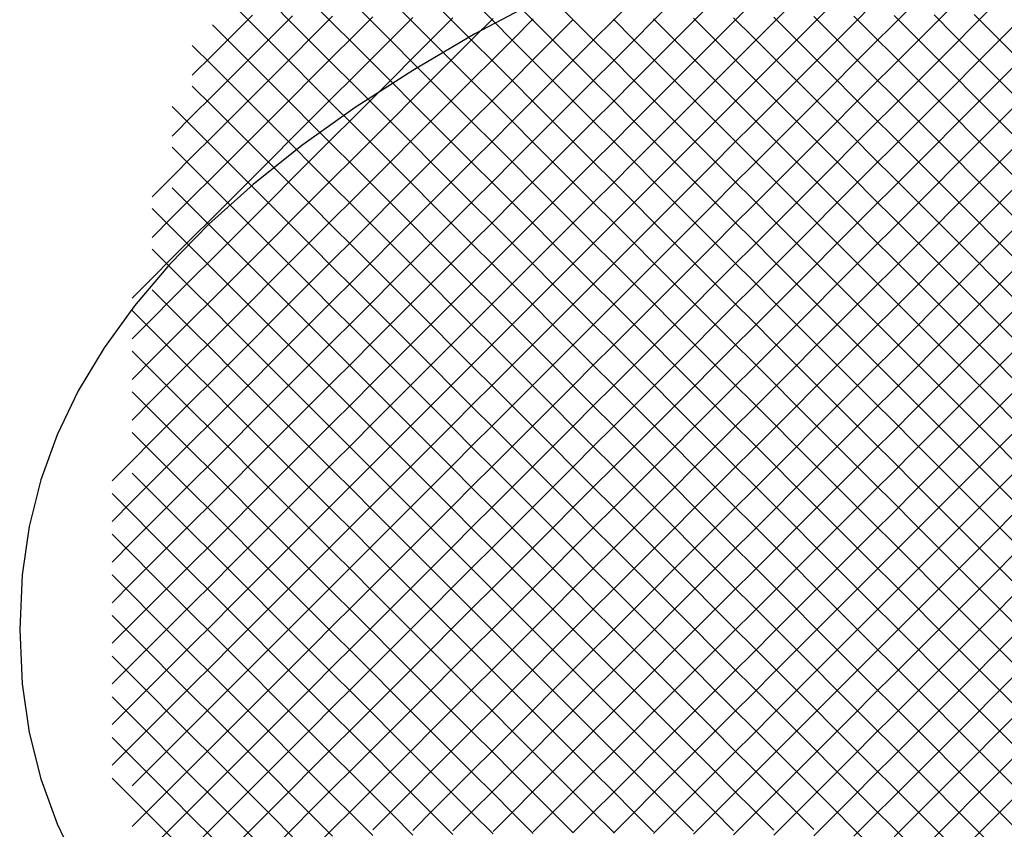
# Model space of a CAD drawing. Extents: x -15.9 to 15.9, y -4.2 to 4.2.
# Tile 4 of 29: x -15.9 to -12.5, y -0.7 to 2.1. Entities that reach past the tile are written whole.
import ezdxf

# ---------------------------------------------------------------- set-up
doc = ezdxf.new("R2010")
doc.units = 0

msp = doc.modelspace()

# ---------------------------------------------------------------- linework, layer by layer
at = {"layer": 'CNC'}
for points in [[(-14.11438, 2.21974), (-14.34846, 2.09474), (-14.56706, 1.96673), (-14.77003, 1.83577), (-14.95725, 1.70192), (-15.1286, 1.56523), (-15.28397, 1.42572), (-15.42326, 1.28339), (-15.54638, 1.13823), (-15.65325, 0.99014), (-15.7438, 0.83897), (-15.81796, 0.68442), (-15.8757, 0.52595), (-15.91697, 0.36253), (-15.94174, 0.19171), (-15.95, 0), (-15.94174, -0.19171), (-15.91697, -0.36253), (-15.8757, -0.52595), (-15.81796, -0.68442), (-15.7438, -0.83897)], [(-15.62485, 0.38015), (-15.55431, 0.45069), (-15.48377, 0.52123), (-15.41323, 0.59177), (-15.34269, 0.66231), (-15.27214, 0.73286), (-15.2016, 0.8034), (-15.13106, 0.87394), (-15.06052, 0.94448), (-14.98998, 1.01502), (-14.91944, 1.08556), (-14.8489, 1.1561), (-14.77836, 1.22664), (-14.70782, 1.29718), (-14.63727, 1.36773), (-14.56673, 1.43827), (-14.49619, 1.50881), (-14.42565, 1.57935), (-14.35511, 1.64989), (-14.28457, 1.72043), (-14.21403, 1.79097), (-14.14349, 1.86151), (-14.07295, 1.93205), (-14.0024, 2.0026), (-13.93186, 2.07314), (-13.86132, 2.14368), (-13.79078, 2.21422)], [(-15.62485, 0.23715), (-15.55431, 0.30769), (-15.48377, 0.37823), (-15.41323, 0.44877), (-15.34269, 0.51931), (-15.27214, 0.58986), (-15.2016, 0.6604), (-15.13106, 0.73094), (-15.06052, 0.80148), (-14.98998, 0.87202), (-14.91944, 0.94256), (-14.8489, 1.0131), (-14.77836, 1.08364), (-14.70782, 1.15418), (-14.63727, 1.22473), (-14.56673, 1.29527), (-14.49619, 1.36581), (-14.42565, 1.43635), (-14.35511, 1.50689), (-14.28457, 1.57743), (-14.21403, 1.64797), (-14.14349, 1.71851), (-14.07295, 1.78905), (-14.0024, 1.8596), (-13.93186, 1.93014), (-13.86132, 2.00068), (-13.79078, 2.07122), (-13.72024, 2.14176), (-13.6497, 2.2123)], [(-15.62485, 0.09415), (-15.55431, 0.16469), (-15.48377, 0.23523), (-15.41323, 0.30577), (-15.34269, 0.37631), (-15.27214, 0.44686), (-15.2016, 0.5174), (-15.13106, 0.58794), (-15.06052, 0.65848), (-14.98998, 0.72902), (-14.91944, 0.79956), (-14.8489, 0.8701), (-14.77836, 0.94064), (-14.70782, 1.01118), (-14.63727, 1.08173), (-14.56673, 1.15227), (-14.49619, 1.22281), (-14.42565, 1.29335), (-14.35511, 1.36389), (-14.28457, 1.43443), (-14.21403, 1.50497), (-14.14349, 1.57551), (-14.07295, 1.64605), (-14.0024, 1.7166), (-13.93186, 1.78714), (-13.86132, 1.85768), (-13.79078, 1.92822), (-13.72024, 1.99876), (-13.6497, 2.0693), (-13.57916, 2.13984), (-13.50862, 2.21038)], [(-15.62485, -0.04885), (-15.55431, 0.02169), (-15.48377, 0.09223), (-15.41323, 0.16277), (-15.34269, 0.23331), (-15.27214, 0.30386), (-15.2016, 0.3744), (-15.13106, 0.44494), (-15.06052, 0.51548), (-14.98998, 0.58602), (-14.91944, 0.65656), (-14.8489, 0.7271), (-14.77836, 0.79764), (-14.70782, 0.86818), (-14.63727, 0.93873), (-14.56673, 1.00927), (-14.49619, 1.07981), (-14.42565, 1.15035), (-14.35511, 1.22089), (-14.28457, 1.29143), (-14.21403, 1.36197), (-14.14349, 1.43251), (-14.07295, 1.50305), (-14.0024, 1.5736), (-13.93186, 1.64414), (-13.86132, 1.71468), (-13.79078, 1.78522), (-13.72024, 1.85576), (-13.6497, 1.9263), (-13.57916, 1.99684), (-13.50862, 2.06738), (-13.43808, 2.13792), (-13.36754, 2.20846)], [(-15.62485, -0.19185), (-15.55431, -0.12131), (-15.48377, -0.05077), (-15.41323, 0.01977), (-15.34269, 0.09031), (-15.27214, 0.16086), (-15.2016, 0.2314), (-15.13106, 0.30194), (-15.06052, 0.37248), (-14.98998, 0.44302), (-14.91944, 0.51356), (-14.8489, 0.5841), (-14.77836, 0.65464), (-14.70782, 0.72518), (-14.63727, 0.79573), (-14.56673, 0.86627), (-14.49619, 0.93681), (-14.42565, 1.00735), (-14.35511, 1.07789), (-14.28457, 1.14843), (-14.21403, 1.21897), (-14.14349, 1.28951), (-14.07295, 1.36005), (-14.0024, 1.4306), (-13.93186, 1.50114), (-13.86132, 1.57168), (-13.79078, 1.64222), (-13.72024, 1.71276), (-13.6497, 1.7833), (-13.57916, 1.85384), (-13.50862, 1.92438), (-13.43808, 1.99492), (-13.36754, 2.06546), (-13.29699, 2.13601), (-13.22645, 2.20655)], [(-15.62485, -0.33485), (-15.55431, -0.26431), (-15.48377, -0.19377), (-15.41323, -0.12323), (-15.34269, -0.05269), (-15.27214, 0.01786), (-15.2016, 0.0884), (-15.13106, 0.15894), (-15.06052, 0.22948), (-14.98998, 0.30002), (-14.91944, 0.37056), (-14.8489, 0.4411), (-14.77836, 0.51164), (-14.70782, 0.58218), (-14.63727, 0.65273), (-14.56673, 0.72327), (-14.49619, 0.79381), (-14.42565, 0.86435), (-14.35511, 0.93489), (-14.28457, 1.00543), (-14.21403, 1.07597), (-14.14349, 1.14651), (-14.07295, 1.21705), (-14.0024, 1.2876), (-13.93186, 1.35814), (-13.86132, 1.42868), (-13.79078, 1.49922), (-13.72024, 1.56976), (-13.6497, 1.6403), (-13.57916, 1.71084), (-13.50862, 1.78138), (-13.43808, 1.85192), (-13.36754, 1.92246), (-13.29699, 1.99301), (-13.22645, 2.06355), (-13.15591, 2.13409), (-13.08537, 2.20463)], [(-15.62485, -0.47785), (-15.55431, -0.40731), (-15.48377, -0.33677), (-15.41323, -0.26623), (-15.34269, -0.19569), (-15.27214, -0.12514), (-15.2016, -0.0546), (-15.13106, 0.01594), (-15.06052, 0.08648), (-14.98998, 0.15702), (-14.91944, 0.22756), (-14.8489, 0.2981), (-14.77836, 0.36864), (-14.70782, 0.43918), (-14.63727, 0.50973), (-14.56673, 0.58027), (-14.49619, 0.65081), (-14.42565, 0.72135), (-14.35511, 0.79189), (-14.28457, 0.86243), (-14.21403, 0.93297), (-14.14349, 1.00351), (-14.07295, 1.07405), (-14.0024, 1.1446), (-13.93186, 1.21514), (-13.86132, 1.28568), (-13.79078, 1.35622), (-13.72024, 1.42676), (-13.6497, 1.4973), (-13.57916, 1.56784), (-13.50862, 1.63838), (-13.43808, 1.70892), (-13.36754, 1.77946), (-13.29699, 1.85001), (-13.22645, 1.92055), (-13.15591, 1.99109), (-13.08537, 2.06163), (-13.01483, 2.13217), (-12.94429, 2.20271)], [(-15.55431, -0.55031), (-15.48377, -0.47977), (-15.41323, -0.40923), (-15.34269, -0.33869), (-15.27214, -0.26814), (-15.2016, -0.1976), (-15.13106, -0.12706), (-15.06052, -0.05652), (-14.98998, 0.01402), (-14.91944, 0.08456), (-14.8489, 0.1551), (-14.77836, 0.22564), (-14.70782, 0.29618), (-14.63727, 0.36673), (-14.56673, 0.43727), (-14.49619, 0.50781), (-14.42565, 0.57835), (-14.35511, 0.64889), (-14.28457, 0.71943), (-14.21403, 0.78997), (-14.14349, 0.86051), (-14.07295, 0.93105), (-14.0024, 1.0016), (-13.93186, 1.07214), (-13.86132, 1.14268), (-13.79078, 1.21322), (-13.72024, 1.28376), (-13.6497, 1.3543), (-13.57916, 1.42484), (-13.50862, 1.49538), (-13.43808, 1.56592), (-13.36754, 1.63646), (-13.29699, 1.70701), (-13.22645, 1.77755), (-13.15591, 1.84809), (-13.08537, 1.91863), (-13.01483, 1.98917), (-12.94429, 2.05971), (-12.87375, 2.13025), (-12.80321, 2.20079)], [(-15.55431, -0.69331), (-15.48377, -0.62277), (-15.41323, -0.55223), (-15.34269, -0.48169), (-15.27214, -0.41114), (-15.2016, -0.3406), (-15.13106, -0.27006), (-15.06052, -0.19952), (-14.98998, -0.12898), (-14.91944, -0.05844), (-14.8489, 0.0121), (-14.77836, 0.08264), (-14.70782, 0.15318), (-14.63727, 0.22373), (-14.56673, 0.29427), (-14.49619, 0.36481), (-14.42565, 0.43535), (-14.35511, 0.50589), (-14.28457, 0.57643), (-14.21403, 0.64697), (-14.14349, 0.71751), (-14.07295, 0.78805), (-14.0024, 0.8586), (-13.93186, 0.92914), (-13.86132, 0.99968), (-13.79078, 1.07022), (-13.72024, 1.14076), (-13.6497, 1.2113), (-13.57916, 1.28184), (-13.50862, 1.35238), (-13.43808, 1.42292), (-13.36754, 1.49346), (-13.29699, 1.56401), (-13.22645, 1.63455), (-13.15591, 1.70509), (-13.08537, 1.77563), (-13.01483, 1.84617), (-12.94429, 1.91671), (-12.87375, 1.98725), (-12.80321, 2.05779), (-12.73267, 2.12833), (-12.66212, 2.19888)], [(-15.48377, -0.76577), (-15.41323, -0.69523), (-15.34269, -0.62469), (-15.27214, -0.55414), (-15.2016, -0.4836), (-15.13106, -0.41306), (-15.06052, -0.34252), (-14.98998, -0.27198), (-14.91944, -0.20144), (-14.8489, -0.1309), (-14.77836, -0.06036), (-14.70782, 0.01018), (-14.63727, 0.08073), (-14.56673, 0.15127), (-14.49619, 0.22181), (-14.42565, 0.29235), (-14.35511, 0.36289), (-14.28457, 0.43343), (-14.21403, 0.50397), (-14.14349, 0.57451), (-14.07295, 0.64505), (-14.0024, 0.7156), (-13.93186, 0.78614), (-13.86132, 0.85668), (-13.79078, 0.92722), (-13.72024, 0.99776), (-13.6497, 1.0683), (-13.57916, 1.13884), (-13.50862, 1.20938), (-13.43808, 1.27992), (-13.36754, 1.35046), (-13.29699, 1.42101), (-13.22645, 1.49155), (-13.15591, 1.56209), (-13.08537, 1.63263), (-13.01483, 1.70317), (-12.94429, 1.77371), (-12.87375, 1.84425), (-12.80321, 1.91479), (-12.73267, 1.98533), (-12.66212, 2.05588), (-12.59158, 2.12642), (-12.52104, 2.19696)], [(-15.2016, 2.1996), (-15.13106, 2.12906), (-15.06052, 2.05852), (-14.98998, 1.98798), (-14.91944, 1.91744), (-14.8489, 1.8469), (-14.77836, 1.77636), (-14.70782, 1.70582), (-14.63727, 1.63527), (-14.56673, 1.56473), (-14.49619, 1.49419), (-14.42565, 1.42365), (-14.35511, 1.35311), (-14.28457, 1.28257), (-14.21403, 1.21203), (-14.14349, 1.14149), (-14.07295, 1.07095), (-14.0024, 1.0004), (-13.93186, 0.92986), (-13.86132, 0.85932), (-13.79078, 0.78878), (-13.72024, 0.71824), (-13.6497, 0.6477), (-13.57916, 0.57716), (-13.50862, 0.50662), (-13.43808, 0.43608), (-13.36754, 0.36554), (-13.29699, 0.29499), (-13.22645, 0.22445), (-13.15591, 0.15391), (-13.08537, 0.08337), (-13.01483, 0.01283), (-12.94429, -0.05771), (-12.87375, -0.12825), (-12.80321, -0.19879), (-12.73267, -0.26933), (-12.66212, -0.33988), (-12.59158, -0.41042), (-12.52104, -0.48096), (-12.4505, -0.5515)], [(-15.06052, 2.20152), (-14.98998, 2.13098), (-14.91944, 2.06044), (-14.8489, 1.9899), (-14.77836, 1.91936), (-14.70782, 1.84882), (-14.63727, 1.77827), (-14.56673, 1.70773), (-14.49619, 1.63719), (-14.42565, 1.56665), (-14.35511, 1.49611), (-14.28457, 1.42557), (-14.21403, 1.35503), (-14.14349, 1.28449), (-14.07295, 1.21395), (-14.0024, 1.1434), (-13.93186, 1.07286), (-13.86132, 1.00232), (-13.79078, 0.93178), (-13.72024, 0.86124), (-13.6497, 0.7907), (-13.57916, 0.72016), (-13.50862, 0.64962), (-13.43808, 0.57908), (-13.36754, 0.50854), (-13.29699, 0.43799), (-13.22645, 0.36745), (-13.15591, 0.29691), (-13.08537, 0.22637), (-13.01483, 0.15583), (-12.94429, 0.08529), (-12.87375, 0.01475), (-12.80321, -0.05579), (-12.73267, -0.12633), (-12.66212, -0.19688), (-12.59158, -0.26742), (-12.52104, -0.33796), (-12.4505, -0.4085)], [(-14.91944, 2.20344), (-14.8489, 2.1329), (-14.77836, 2.06236), (-14.70782, 1.99182), (-14.63727, 1.92127), (-14.56673, 1.85073), (-14.49619, 1.78019), (-14.42565, 1.70965), (-14.35511, 1.63911), (-14.28457, 1.56857), (-14.21403, 1.49803), (-14.14349, 1.42749), (-14.07295, 1.35695), (-14.0024, 1.2864), (-13.93186, 1.21586), (-13.86132, 1.14532), (-13.79078, 1.07478), (-13.72024, 1.00424), (-13.6497, 0.9337), (-13.57916, 0.86316), (-13.50862, 0.79262), (-13.43808, 0.72208), (-13.36754, 0.65154), (-13.29699, 0.58099), (-13.22645, 0.51045), (-13.15591, 0.43991), (-13.08537, 0.36937), (-13.01483, 0.29883), (-12.94429, 0.22829), (-12.87375, 0.15775), (-12.80321, 0.08721), (-12.73267, 0.01667), (-12.66212, -0.05388), (-12.59158, -0.12442), (-12.52104, -0.19496), (-12.4505, -0.2655)], [(-14.77836, 2.20536), (-14.70782, 2.13482), (-14.63727, 2.06427), (-14.56673, 1.99373), (-14.49619, 1.92319), (-14.42565, 1.85265), (-14.35511, 1.78211), (-14.28457, 1.71157), (-14.21403, 1.64103), (-14.14349, 1.57049), (-14.07295, 1.49995), (-14.0024, 1.4294), (-13.93186, 1.35886), (-13.86132, 1.28832), (-13.79078, 1.21778), (-13.72024, 1.14724), (-13.6497, 1.0767), (-13.57916, 1.00616), (-13.50862, 0.93562), (-13.43808, 0.86508), (-13.36754, 0.79454), (-13.29699, 0.72399), (-13.22645, 0.65345), (-13.15591, 0.58291), (-13.08537, 0.51237), (-13.01483, 0.44183), (-12.94429, 0.37129), (-12.87375, 0.30075), (-12.80321, 0.23021), (-12.73267, 0.15967), (-12.66212, 0.08912), (-12.59158, 0.01858), (-12.52104, -0.05196), (-12.4505, -0.1225)], [(-14.63727, 2.20727), (-14.56673, 2.13673), (-14.49619, 2.06619), (-14.42565, 1.99565), (-14.35511, 1.92511), (-14.28457, 1.85457), (-14.21403, 1.78403), (-14.14349, 1.71349), (-14.07295, 1.64295), (-14.0024, 1.5724), (-13.93186, 1.50186), (-13.86132, 1.43132), (-13.79078, 1.36078), (-13.72024, 1.29024), (-13.6497, 1.2197), (-13.57916, 1.14916), (-13.50862, 1.07862), (-13.43808, 1.00808), (-13.36754, 0.93754), (-13.29699, 0.86699), (-13.22645, 0.79645), (-13.15591, 0.72591), (-13.08537, 0.65537), (-13.01483, 0.58483), (-12.94429, 0.51429), (-12.87375, 0.44375), (-12.80321, 0.37321), (-12.73267, 0.30267), (-12.66212, 0.23212), (-12.59158, 0.16158), (-12.52104, 0.09104), (-12.4505, 0.0205)], [(-14.49619, 2.20919), (-14.42565, 2.13865), (-14.35511, 2.06811), (-14.28457, 1.99757), (-14.21403, 1.92703), (-14.14349, 1.85649), (-14.07295, 1.78595), (-14.0024, 1.7154), (-13.93186, 1.64486), (-13.86132, 1.57432), (-13.79078, 1.50378), (-13.72024, 1.43324), (-13.6497, 1.3627), (-13.57916, 1.29216), (-13.50862, 1.22162), (-13.43808, 1.15108), (-13.36754, 1.08054), (-13.29699, 1.00999), (-13.22645, 0.93945), (-13.15591, 0.86891), (-13.08537, 0.79837), (-13.01483, 0.72783), (-12.94429, 0.65729), (-12.87375, 0.58675), (-12.80321, 0.51621), (-12.73267, 0.44567), (-12.66212, 0.37512), (-12.59158, 0.30458), (-12.52104, 0.23404), (-12.4505, 0.1635)], [(-14.35511, 2.21111), (-14.28457, 2.14057), (-14.21403, 2.07003), (-14.14349, 1.99949), (-14.07295, 1.92895), (-14.0024, 1.8584), (-13.93186, 1.78786), (-13.86132, 1.71732), (-13.79078, 1.64678), (-13.72024, 1.57624), (-13.6497, 1.5057), (-13.57916, 1.43516), (-13.50862, 1.36462), (-13.43808, 1.29408), (-13.36754, 1.22354), (-13.29699, 1.15299), (-13.22645, 1.08245), (-13.15591, 1.01191), (-13.08537, 0.94137), (-13.01483, 0.87083), (-12.94429, 0.80029), (-12.87375, 0.72975), (-12.80321, 0.65921), (-12.73267, 0.58867), (-12.66212, 0.51812), (-12.59158, 0.44758), (-12.52104, 0.37704), (-12.4505, 0.3065)], [(-14.21403, 2.21303), (-14.14349, 2.14249), (-14.07295, 2.07195), (-14.0024, 2.0014), (-13.93186, 1.93086), (-13.86132, 1.86032), (-13.79078, 1.78978), (-13.72024, 1.71924), (-13.6497, 1.6487), (-13.57916, 1.57816), (-13.50862, 1.50762), (-13.43808, 1.43708), (-13.36754, 1.36654), (-13.29699, 1.29599), (-13.22645, 1.22545), (-13.15591, 1.15491), (-13.08537, 1.08437), (-13.01483, 1.01383), (-12.94429, 0.94329), (-12.87375, 0.87275), (-12.80321, 0.80221), (-12.73267, 0.73167), (-12.66212, 0.66112), (-12.59158, 0.59058), (-12.52104, 0.52004), (-12.4505, 0.4495)], [(-14.07295, 2.21495), (-14.0024, 2.1444), (-13.93186, 2.07386), (-13.86132, 2.00332), (-13.79078, 1.93278), (-13.72024, 1.86224), (-13.6497, 1.7917), (-13.57916, 1.72116), (-13.50862, 1.65062), (-13.43808, 1.58008), (-13.36754, 1.50954), (-13.29699, 1.43899), (-13.22645, 1.36845), (-13.15591, 1.29791), (-13.08537, 1.22737), (-13.01483, 1.15683), (-12.94429, 1.08629), (-12.87375, 1.01575), (-12.80321, 0.94521), (-12.73267, 0.87467), (-12.66212, 0.80412), (-12.59158, 0.73358), (-12.52104, 0.66304), (-12.4505, 0.5925)], [(-15.55431, 1.16569), (-15.48377, 1.23623), (-15.41323, 1.30677), (-15.34269, 1.37731), (-15.27214, 1.44786), (-15.2016, 1.5184), (-15.13106, 1.58894), (-15.06052, 1.65948), (-14.98998, 1.73002), (-14.91944, 1.80056), (-14.8489, 1.8711), (-14.77836, 1.94164), (-14.70782, 2.01218), (-14.63727, 2.08273), (-14.56673, 2.15327)], [(-15.55431, 1.02269), (-15.48377, 1.09323), (-15.41323, 1.16377), (-15.34269, 1.23431), (-15.27214, 1.30486), (-15.2016, 1.3754), (-15.13106, 1.44594), (-15.06052, 1.51648), (-14.98998, 1.58702), (-14.91944, 1.65756), (-14.8489, 1.7281), (-14.77836, 1.79864), (-14.70782, 1.86918), (-14.63727, 1.93973), (-14.56673, 2.01027), (-14.49619, 2.08081), (-14.42565, 2.15135)], [(-15.55431, 0.87969), (-15.48377, 0.95023), (-15.41323, 1.02077), (-15.34269, 1.09131), (-15.27214, 1.16186), (-15.2016, 1.2324), (-15.13106, 1.30294), (-15.06052, 1.37348), (-14.98998, 1.44402), (-14.91944, 1.51456), (-14.8489, 1.5851), (-14.77836, 1.65564), (-14.70782, 1.72618), (-14.63727, 1.79673), (-14.56673, 1.86727), (-14.49619, 1.93781), (-14.42565, 2.00835), (-14.35511, 2.07889), (-14.28457, 2.14943)], [(-15.48377, 1.52223), (-15.41323, 1.59277), (-15.34269, 1.66331), (-15.27214, 1.73386), (-15.2016, 1.8044), (-15.13106, 1.87494), (-15.06052, 1.94548), (-14.98998, 2.01602), (-14.91944, 2.08656), (-14.8489, 2.1571)], [(-15.48377, 1.37923), (-15.41323, 1.44977), (-15.34269, 1.52031), (-15.27214, 1.59086), (-15.2016, 1.6614), (-15.13106, 1.73194), (-15.06052, 1.80248), (-14.98998, 1.87302), (-14.91944, 1.94356), (-14.8489, 2.0141), (-14.77836, 2.08464), (-14.70782, 2.15518)], [(-15.41323, 1.73577), (-15.34269, 1.80631), (-15.27214, 1.87686), (-15.2016, 1.9474), (-15.13106, 2.01794), (-15.06052, 2.08848), (-14.98998, 2.15902)], [(-15.34269, 1.94931), (-15.27214, 2.01986), (-15.2016, 2.0904), (-15.13106, 2.16094)], [(-13.72024, 2.14824), (-13.6497, 2.0777), (-13.57916, 2.00716), (-13.50862, 1.93662), (-13.43808, 1.86608), (-13.36754, 1.79554), (-13.29699, 1.72499), (-13.22645, 1.65445), (-13.15591, 1.58391), (-13.08537, 1.51337), (-13.01483, 1.44283), (-12.94429, 1.37229), (-12.87375, 1.30175), (-12.80321, 1.23121), (-12.73267, 1.16067), (-12.66212, 1.09012), (-12.59158, 1.01958), (-12.52104, 0.94904), (-12.4505, 0.8785)], [(-13.57916, 2.15016), (-13.50862, 2.07962), (-13.43808, 2.00908), (-13.36754, 1.93854), (-13.29699, 1.86799), (-13.22645, 1.79745), (-13.15591, 1.72691), (-13.08537, 1.65637), (-13.01483, 1.58583), (-12.94429, 1.51529), (-12.87375, 1.44475), (-12.80321, 1.37421), (-12.73267, 1.30367), (-12.66212, 1.23312), (-12.59158, 1.16258), (-12.52104, 1.09204), (-12.4505, 1.0215)], [(-13.43808, 2.15208), (-13.36754, 2.08154), (-13.29699, 2.01099), (-13.22645, 1.94045), (-13.15591, 1.86991), (-13.08537, 1.79937), (-13.01483, 1.72883), (-12.94429, 1.65829), (-12.87375, 1.58775), (-12.80321, 1.51721), (-12.73267, 1.44667), (-12.66212, 1.37612), (-12.59158, 1.30558), (-12.52104, 1.23504), (-12.4505, 1.1645)], [(-13.29699, 2.15399), (-13.22645, 2.08345), (-13.15591, 2.01291), (-13.08537, 1.94237), (-13.01483, 1.87183), (-12.94429, 1.80129), (-12.87375, 1.73075), (-12.80321, 1.66021), (-12.73267, 1.58967), (-12.66212, 1.51912), (-12.59158, 1.44858), (-12.52104, 1.37804), (-12.4505, 1.3075)], [(-13.15591, 2.15591), (-13.08537, 2.08537), (-13.01483, 2.01483), (-12.94429, 1.94429), (-12.87375, 1.87375), (-12.80321, 1.80321), (-12.73267, 1.73267), (-12.66212, 1.66212), (-12.59158, 1.59158), (-12.52104, 1.52104), (-12.4505, 1.4505)], [(-13.01483, 2.15783), (-12.94429, 2.08729), (-12.87375, 2.01675), (-12.80321, 1.94621), (-12.73267, 1.87567), (-12.66212, 1.80512), (-12.59158, 1.73458), (-12.52104, 1.66404), (-12.4505, 1.5935)], [(-12.87375, 2.15975), (-12.80321, 2.08921), (-12.73267, 2.01867), (-12.66212, 1.94812), (-12.59158, 1.87758), (-12.52104, 1.80704), (-12.4505, 1.7365)], [(-12.73267, 2.16167), (-12.66212, 2.09112), (-12.59158, 2.02058), (-12.52104, 1.95004), (-12.4505, 1.8795)], [(-12.59158, 2.16358), (-12.52104, 2.09304), (-12.4505, 2.0225)], [(-15.62485, 0.52315), (-15.55431, 0.59369), (-15.48377, 0.66423), (-15.41323, 0.73477), (-15.34269, 0.80531), (-15.27214, 0.87586), (-15.2016, 0.9464), (-15.13106, 1.01694), (-15.06052, 1.08748), (-14.98998, 1.15802), (-14.91944, 1.22856), (-14.8489, 1.2991), (-14.77836, 1.36964), (-14.70782, 1.44018), (-14.63727, 1.51073), (-14.56673, 1.58127), (-14.49619, 1.65181), (-14.42565, 1.72235), (-14.35511, 1.79289), (-14.28457, 1.86343), (-14.21403, 1.93397), (-14.14349, 2.00451), (-14.07295, 2.07505), (-14.0024, 2.1456)], [(-15.55431, 0.73669), (-15.48377, 0.80723), (-15.41323, 0.87777), (-15.34269, 0.94831), (-15.27214, 1.01886), (-15.2016, 1.0894), (-15.13106, 1.15994), (-15.06052, 1.23048), (-14.98998, 1.30102), (-14.91944, 1.37156), (-14.8489, 1.4421), (-14.77836, 1.51264), (-14.70782, 1.58318), (-14.63727, 1.65373), (-14.56673, 1.72427), (-14.49619, 1.79481), (-14.42565, 1.86535), (-14.35511, 1.93589), (-14.28457, 2.00643), (-14.21403, 2.07697), (-14.14349, 2.14751)], [(-15.34269, -0.76769), (-15.27214, -0.69714), (-15.2016, -0.6266), (-15.13106, -0.55606), (-15.06052, -0.48552), (-14.98998, -0.41498), (-14.91944, -0.34444), (-14.8489, -0.2739), (-14.77836, -0.20336), (-14.70782, -0.13282), (-14.63727, -0.06227), (-14.56673, 0.00827), (-14.49619, 0.07881), (-14.42565, 0.14935), (-14.35511, 0.21989), (-14.28457, 0.29043), (-14.21403, 0.36097), (-14.14349, 0.43151), (-14.07295, 0.50205), (-14.0024, 0.5726), (-13.93186, 0.64314), (-13.86132, 0.71368), (-13.79078, 0.78422), (-13.72024, 0.85476), (-13.6497, 0.9253), (-13.57916, 0.99584), (-13.50862, 1.06638), (-13.43808, 1.13692), (-13.36754, 1.20746), (-13.29699, 1.27801), (-13.22645, 1.34855), (-13.15591, 1.41909), (-13.08537, 1.48963), (-13.01483, 1.56017), (-12.94429, 1.63071), (-12.87375, 1.70125), (-12.80321, 1.77179), (-12.73267, 1.84233), (-12.66212, 1.91288), (-12.59158, 1.98342), (-12.52104, 2.05396), (-12.4505, 2.1245)], [(-15.27214, 2.12714), (-15.2016, 2.0566), (-15.13106, 1.98606), (-15.06052, 1.91552), (-14.98998, 1.84498), (-14.91944, 1.77444), (-14.8489, 1.7039), (-14.77836, 1.63336), (-14.70782, 1.56282), (-14.63727, 1.49227), (-14.56673, 1.42173), (-14.49619, 1.35119), (-14.42565, 1.28065), (-14.35511, 1.21011), (-14.28457, 1.13957), (-14.21403, 1.06903), (-14.14349, 0.99849), (-14.07295, 0.92795), (-14.0024, 0.8574), (-13.93186, 0.78686), (-13.86132, 0.71632), (-13.79078, 0.64578), (-13.72024, 0.57524), (-13.6497, 0.5047), (-13.57916, 0.43416), (-13.50862, 0.36362), (-13.43808, 0.29308), (-13.36754, 0.22254), (-13.29699, 0.15199), (-13.22645, 0.08145), (-13.15591, 0.01091), (-13.08537, -0.05963), (-13.01483, -0.13017), (-12.94429, -0.20071), (-12.87375, -0.27125), (-12.80321, -0.34179), (-12.73267, -0.41233), (-12.66212, -0.48288), (-12.59158, -0.55342), (-12.52104, -0.62396), (-12.4505, -0.6945)], [(-13.86132, 2.14632), (-13.79078, 2.07578), (-13.72024, 2.00524), (-13.6497, 1.9347), (-13.57916, 1.86416), (-13.50862, 1.79362), (-13.43808, 1.72308), (-13.36754, 1.65254), (-13.29699, 1.58199), (-13.22645, 1.51145), (-13.15591, 1.44091), (-13.08537, 1.37037), (-13.01483, 1.29983), (-12.94429, 1.22929), (-12.87375, 1.15875), (-12.80321, 1.08821), (-12.73267, 1.01767), (-12.66212, 0.94712), (-12.59158, 0.87658), (-12.52104, 0.80604), (-12.4505, 0.7355)], [(-15.34269, 2.05469), (-15.27214, 1.98414), (-15.2016, 1.9136), (-15.13106, 1.84306), (-15.06052, 1.77252), (-14.98998, 1.70198), (-14.91944, 1.63144), (-14.8489, 1.5609), (-14.77836, 1.49036), (-14.70782, 1.41982), (-14.63727, 1.34927), (-14.56673, 1.27873), (-14.49619, 1.20819), (-14.42565, 1.13765), (-14.35511, 1.06711), (-14.28457, 0.99657), (-14.21403, 0.92603), (-14.14349, 0.85549), (-14.07295, 0.78495), (-14.0024, 0.7144), (-13.93186, 0.64386), (-13.86132, 0.57332), (-13.79078, 0.50278), (-13.72024, 0.43224), (-13.6497, 0.3617), (-13.57916, 0.29116), (-13.50862, 0.22062), (-13.43808, 0.15008), (-13.36754, 0.07954), (-13.29699, 0.00899), (-13.22645, -0.06155), (-13.15591, -0.13209), (-13.08537, -0.20263), (-13.01483, -0.27317), (-12.94429, -0.34371), (-12.87375, -0.41425), (-12.80321, -0.48479), (-12.73267, -0.55533), (-12.66212, -0.62588), (-12.59158, -0.69642), (-12.52104, -0.76696)], [(-15.2016, -0.7696), (-15.13106, -0.69906), (-15.06052, -0.62852), (-14.98998, -0.55798), (-14.91944, -0.48744), (-14.8489, -0.4169), (-14.77836, -0.34636), (-14.70782, -0.27582), (-14.63727, -0.20527), (-14.56673, -0.13473), (-14.49619, -0.06419), (-14.42565, 0.00635), (-14.35511, 0.07689), (-14.28457, 0.14743), (-14.21403, 0.21797), (-14.14349, 0.28851), (-14.07295, 0.35905), (-14.0024, 0.4296), (-13.93186, 0.50014), (-13.86132, 0.57068), (-13.79078, 0.64122), (-13.72024, 0.71176), (-13.6497, 0.7823), (-13.57916, 0.85284), (-13.50862, 0.92338), (-13.43808, 0.99392), (-13.36754, 1.06446), (-13.29699, 1.13501), (-13.22645, 1.20555), (-13.15591, 1.27609), (-13.08537, 1.34663), (-13.01483, 1.41717), (-12.94429, 1.48771), (-12.87375, 1.55825), (-12.80321, 1.62879), (-12.73267, 1.69933), (-12.66212, 1.76988), (-12.59158, 1.84042), (-12.52104, 1.91096), (-12.4505, 1.9815)], [(-15.34269, 1.91169), (-15.27214, 1.84114), (-15.2016, 1.7706), (-15.13106, 1.70006), (-15.06052, 1.62952), (-14.98998, 1.55898), (-14.91944, 1.48844), (-14.8489, 1.4179), (-14.77836, 1.34736), (-14.70782, 1.27682), (-14.63727, 1.20627), (-14.56673, 1.13573), (-14.49619, 1.06519), (-14.42565, 0.99465), (-14.35511, 0.92411), (-14.28457, 0.85357), (-14.21403, 0.78303), (-14.14349, 0.71249), (-14.07295, 0.64195), (-14.0024, 0.5714), (-13.93186, 0.50086), (-13.86132, 0.43032), (-13.79078, 0.35978), (-13.72024, 0.28924), (-13.6497, 0.2187), (-13.57916, 0.14816), (-13.50862, 0.07762), (-13.43808, 0.00708), (-13.36754, -0.06346), (-13.29699, -0.13401), (-13.22645, -0.20455), (-13.15591, -0.27509), (-13.08537, -0.34563), (-13.01483, -0.41617), (-12.94429, -0.48671), (-12.87375, -0.55725), (-12.80321, -0.62779), (-12.73267, -0.69833), (-12.66212, -0.76888)], [(-15.41323, 1.83923), (-15.34269, 1.76869), (-15.27214, 1.69814), (-15.2016, 1.6276), (-15.13106, 1.55706), (-15.06052, 1.48652), (-14.98998, 1.41598), (-14.91944, 1.34544), (-14.8489, 1.2749), (-14.77836, 1.20436), (-14.70782, 1.13382), (-14.63727, 1.06327), (-14.56673, 0.99273), (-14.49619, 0.92219), (-14.42565, 0.85165), (-14.35511, 0.78111), (-14.28457, 0.71057), (-14.21403, 0.64003), (-14.14349, 0.56949), (-14.07295, 0.49895), (-14.0024, 0.4284), (-13.93186, 0.35786), (-13.86132, 0.28732), (-13.79078, 0.21678), (-13.72024, 0.14624), (-13.6497, 0.0757), (-13.57916, 0.00516), (-13.50862, -0.06538), (-13.43808, -0.13592), (-13.36754, -0.20646), (-13.29699, -0.27701), (-13.22645, -0.34755), (-13.15591, -0.41809), (-13.08537, -0.48863), (-13.01483, -0.55917), (-12.94429, -0.62971), (-12.87375, -0.70025), (-12.80321, -0.77079)], [(-15.06052, -0.77152), (-14.98998, -0.70098), (-14.91944, -0.63044), (-14.8489, -0.5599), (-14.77836, -0.48936), (-14.70782, -0.41882), (-14.63727, -0.34827), (-14.56673, -0.27773), (-14.49619, -0.20719), (-14.42565, -0.13665), (-14.35511, -0.06611), (-14.28457, 0.00443), (-14.21403, 0.07497), (-14.14349, 0.14551), (-14.07295, 0.21605), (-14.0024, 0.2866), (-13.93186, 0.35714), (-13.86132, 0.42768), (-13.79078, 0.49822), (-13.72024, 0.56876), (-13.6497, 0.6393), (-13.57916, 0.70984), (-13.50862, 0.78038), (-13.43808, 0.85092), (-13.36754, 0.92146), (-13.29699, 0.99201), (-13.22645, 1.06255), (-13.15591, 1.13309), (-13.08537, 1.20363), (-13.01483, 1.27417), (-12.94429, 1.34471), (-12.87375, 1.41525), (-12.80321, 1.48579), (-12.73267, 1.55633), (-12.66212, 1.62688), (-12.59158, 1.69742), (-12.52104, 1.76796), (-12.4505, 1.8385)], [(-15.41323, 1.69623), (-15.34269, 1.62569), (-15.27214, 1.55514), (-15.2016, 1.4846), (-15.13106, 1.41406), (-15.06052, 1.34352), (-14.98998, 1.27298), (-14.91944, 1.20244), (-14.8489, 1.1319), (-14.77836, 1.06136), (-14.70782, 0.99082), (-14.63727, 0.92027), (-14.56673, 0.84973), (-14.49619, 0.77919), (-14.42565, 0.70865), (-14.35511, 0.63811), (-14.28457, 0.56757), (-14.21403, 0.49703), (-14.14349, 0.42649), (-14.07295, 0.35595), (-14.0024, 0.2854), (-13.93186, 0.21486), (-13.86132, 0.14432), (-13.79078, 0.07378), (-13.72024, 0.00324), (-13.6497, -0.0673), (-13.57916, -0.13784), (-13.50862, -0.20838), (-13.43808, -0.27892), (-13.36754, -0.34946), (-13.29699, -0.42001), (-13.22645, -0.49055), (-13.15591, -0.56109), (-13.08537, -0.63163), (-13.01483, -0.70217), (-12.94429, -0.77271)], [(-14.91944, -0.77344), (-14.8489, -0.7029), (-14.77836, -0.63236), (-14.70782, -0.56182), (-14.63727, -0.49127), (-14.56673, -0.42073), (-14.49619, -0.35019), (-14.42565, -0.27965), (-14.35511, -0.20911), (-14.28457, -0.13857), (-14.21403, -0.06803), (-14.14349, 0.00251), (-14.07295, 0.07305), (-14.0024, 0.1436), (-13.93186, 0.21414), (-13.86132, 0.28468), (-13.79078, 0.35522), (-13.72024, 0.42576), (-13.6497, 0.4963), (-13.57916, 0.56684), (-13.50862, 0.63738), (-13.43808, 0.70792), (-13.36754, 0.77846), (-13.29699, 0.84901), (-13.22645, 0.91955), (-13.15591, 0.99009), (-13.08537, 1.06063), (-13.01483, 1.13117), (-12.94429, 1.20171), (-12.87375, 1.27225), (-12.80321, 1.34279), (-12.73267, 1.41333), (-12.66212, 1.48388), (-12.59158, 1.55442), (-12.52104, 1.62496), (-12.4505, 1.6955)], [(-15.41323, 1.55323), (-15.34269, 1.48269), (-15.27214, 1.41214), (-15.2016, 1.3416), (-15.13106, 1.27106), (-15.06052, 1.20052), (-14.98998, 1.12998), (-14.91944, 1.05944), (-14.8489, 0.9889), (-14.77836, 0.91836), (-14.70782, 0.84782), (-14.63727, 0.77727), (-14.56673, 0.70673), (-14.49619, 0.63619), (-14.42565, 0.56565), (-14.35511, 0.49511), (-14.28457, 0.42457), (-14.21403, 0.35403), (-14.14349, 0.28349), (-14.07295, 0.21295), (-14.0024, 0.1424), (-13.93186, 0.07186), (-13.86132, 0.00132), (-13.79078, -0.06922), (-13.72024, -0.13976), (-13.6497, -0.2103), (-13.57916, -0.28084), (-13.50862, -0.35138), (-13.43808, -0.42192), (-13.36754, -0.49246), (-13.29699, -0.56301), (-13.22645, -0.63355), (-13.15591, -0.70409)], [(-14.70782, -0.70482), (-14.63727, -0.63427), (-14.56673, -0.56373), (-14.49619, -0.49319), (-14.42565, -0.42265), (-14.35511, -0.35211), (-14.28457, -0.28157), (-14.21403, -0.21103), (-14.14349, -0.14049), (-14.07295, -0.06995), (-14.0024, 0.0006), (-13.93186, 0.07114), (-13.86132, 0.14168), (-13.79078, 0.21222), (-13.72024, 0.28276), (-13.6497, 0.3533), (-13.57916, 0.42384), (-13.50862, 0.49438), (-13.43808, 0.56492), (-13.36754, 0.63546), (-13.29699, 0.70601), (-13.22645, 0.77655), (-13.15591, 0.84709), (-13.08537, 0.91763), (-13.01483, 0.98817), (-12.94429, 1.05871), (-12.87375, 1.12925), (-12.80321, 1.19979), (-12.73267, 1.27033), (-12.66212, 1.34088), (-12.59158, 1.41142), (-12.52104, 1.48196), (-12.4505, 1.5525)], [(-15.48377, 1.48077), (-15.41323, 1.41023), (-15.34269, 1.33969), (-15.27214, 1.26914), (-15.2016, 1.1986), (-15.13106, 1.12806), (-15.06052, 1.05752), (-14.98998, 0.98698), (-14.91944, 0.91644), (-14.8489, 0.8459), (-14.77836, 0.77536), (-14.70782, 0.70482), (-14.63727, 0.63427), (-14.56673, 0.56373), (-14.49619, 0.49319), (-14.42565, 0.42265), (-14.35511, 0.35211), (-14.28457, 0.28157), (-14.21403, 0.21103), (-14.14349, 0.14049), (-14.07295, 0.06995), (-14.0024, -0.0006), (-13.93186, -0.07114), (-13.86132, -0.14168), (-13.79078, -0.21222), (-13.72024, -0.28276), (-13.6497, -0.3533), (-13.57916, -0.42384), (-13.50862, -0.49438), (-13.43808, -0.56492), (-13.36754, -0.63546), (-13.29699, -0.70601)], [(-14.56673, -0.70673), (-14.49619, -0.63619), (-14.42565, -0.56565), (-14.35511, -0.49511), (-14.28457, -0.42457), (-14.21403, -0.35403), (-14.14349, -0.28349), (-14.07295, -0.21295), (-14.0024, -0.1424), (-13.93186, -0.07186), (-13.86132, -0.00132), (-13.79078, 0.06922), (-13.72024, 0.13976), (-13.6497, 0.2103), (-13.57916, 0.28084), (-13.50862, 0.35138), (-13.43808, 0.42192), (-13.36754, 0.49246), (-13.29699, 0.56301), (-13.22645, 0.63355), (-13.15591, 0.70409), (-13.08537, 0.77463), (-13.01483, 0.84517), (-12.94429, 0.91571), (-12.87375, 0.98625), (-12.80321, 1.05679), (-12.73267, 1.12733), (-12.66212, 1.19788), (-12.59158, 1.26842), (-12.52104, 1.33896), (-12.4505, 1.4095)], [(-15.48377, 1.33777), (-15.41323, 1.26723), (-15.34269, 1.19669), (-15.27214, 1.12614), (-15.2016, 1.0556), (-15.13106, 0.98506), (-15.06052, 0.91452), (-14.98998, 0.84398), (-14.91944, 0.77344), (-14.8489, 0.7029), (-14.77836, 0.63236), (-14.70782, 0.56182), (-14.63727, 0.49127), (-14.56673, 0.42073), (-14.49619, 0.35019), (-14.42565, 0.27965), (-14.35511, 0.20911), (-14.28457, 0.13857), (-14.21403, 0.06803), (-14.14349, -0.00251), (-14.07295, -0.07305), (-14.0024, -0.1436), (-13.93186, -0.21414), (-13.86132, -0.28468), (-13.79078, -0.35522), (-13.72024, -0.42576), (-13.6497, -0.4963), (-13.57916, -0.56684), (-13.50862, -0.63738), (-13.43808, -0.70792)], [(-14.42565, -0.70865), (-14.35511, -0.63811), (-14.28457, -0.56757), (-14.21403, -0.49703), (-14.14349, -0.42649), (-14.07295, -0.35595), (-14.0024, -0.2854), (-13.93186, -0.21486), (-13.86132, -0.14432), (-13.79078, -0.07378), (-13.72024, -0.00324), (-13.6497, 0.0673), (-13.57916, 0.13784), (-13.50862, 0.20838), (-13.43808, 0.27892), (-13.36754, 0.34946), (-13.29699, 0.42001), (-13.22645, 0.49055), (-13.15591, 0.56109), (-13.08537, 0.63163), (-13.01483, 0.70217), (-12.94429, 0.77271), (-12.87375, 0.84325), (-12.80321, 0.91379), (-12.73267, 0.98433), (-12.66212, 1.05488), (-12.59158, 1.12542), (-12.52104, 1.19596), (-12.4505, 1.2665)], [(-15.48377, 1.19477), (-15.41323, 1.12423), (-15.34269, 1.05369), (-15.27214, 0.98314), (-15.2016, 0.9126), (-15.13106, 0.84206), (-15.06052, 0.77152), (-14.98998, 0.70098), (-14.91944, 0.63044), (-14.8489, 0.5599), (-14.77836, 0.48936), (-14.70782, 0.41882), (-14.63727, 0.34827), (-14.56673, 0.27773), (-14.49619, 0.20719), (-14.42565, 0.13665), (-14.35511, 0.06611), (-14.28457, -0.00443), (-14.21403, -0.07497), (-14.14349, -0.14551), (-14.07295, -0.21605), (-14.0024, -0.2866), (-13.93186, -0.35714), (-13.86132, -0.42768), (-13.79078, -0.49822), (-13.72024, -0.56876), (-13.6497, -0.6393), (-13.57916, -0.70984)], [(-15.55431, 1.12231), (-15.48377, 1.05177), (-15.41323, 0.98123), (-15.34269, 0.91069), (-15.27214, 0.84014), (-15.2016, 0.7696), (-15.13106, 0.69906), (-15.06052, 0.62852), (-14.98998, 0.55798), (-14.91944, 0.48744), (-14.8489, 0.4169), (-14.77836, 0.34636), (-14.70782, 0.27582), (-14.63727, 0.20527), (-14.56673, 0.13473), (-14.49619, 0.06419), (-14.42565, -0.00635), (-14.35511, -0.07689), (-14.28457, -0.14743), (-14.21403, -0.21797), (-14.14349, -0.28851), (-14.07295, -0.35905), (-14.0024, -0.4296), (-13.93186, -0.50014), (-13.86132, -0.57068), (-13.79078, -0.64122), (-13.72024, -0.71176)], [(-14.28457, -0.71057), (-14.21403, -0.64003), (-14.14349, -0.56949), (-14.07295, -0.49895), (-14.0024, -0.4284), (-13.93186, -0.35786), (-13.86132, -0.28732), (-13.79078, -0.21678), (-13.72024, -0.14624), (-13.6497, -0.0757), (-13.57916, -0.00516), (-13.50862, 0.06538), (-13.43808, 0.13592), (-13.36754, 0.20646), (-13.29699, 0.27701), (-13.22645, 0.34755), (-13.15591, 0.41809), (-13.08537, 0.48863), (-13.01483, 0.55917), (-12.94429, 0.62971), (-12.87375, 0.70025), (-12.80321, 0.77079), (-12.73267, 0.84133), (-12.66212, 0.91188), (-12.59158, 0.98242), (-12.52104, 1.05296), (-12.4505, 1.1235)], [(-15.55431, 0.97931), (-15.48377, 0.90877), (-15.41323, 0.83823), (-15.34269, 0.76769), (-15.27214, 0.69714), (-15.2016, 0.6266), (-15.13106, 0.55606), (-15.06052, 0.48552), (-14.98998, 0.41498), (-14.91944, 0.34444), (-14.8489, 0.2739), (-14.77836, 0.20336), (-14.70782, 0.13282), (-14.63727, 0.06227), (-14.56673, -0.00827), (-14.49619, -0.07881), (-14.42565, -0.14935), (-14.35511, -0.21989), (-14.28457, -0.29043), (-14.21403, -0.36097), (-14.14349, -0.43151), (-14.07295, -0.50205), (-14.0024, -0.5726), (-13.93186, -0.64314), (-13.86132, -0.71368)], [(-14.14349, -0.71249), (-14.07295, -0.64195), (-14.0024, -0.5714), (-13.93186, -0.50086), (-13.86132, -0.43032), (-13.79078, -0.35978), (-13.72024, -0.28924), (-13.6497, -0.2187), (-13.57916, -0.14816), (-13.50862, -0.07762), (-13.43808, -0.00708), (-13.36754, 0.06346), (-13.29699, 0.13401), (-13.22645, 0.20455), (-13.15591, 0.27509), (-13.08537, 0.34563), (-13.01483, 0.41617), (-12.94429, 0.48671), (-12.87375, 0.55725), (-12.80321, 0.62779), (-12.73267, 0.69833), (-12.66212, 0.76888), (-12.59158, 0.83942), (-12.52104, 0.90996), (-12.4505, 0.9805)], [(-15.55431, 0.83631), (-15.48377, 0.76577), (-15.41323, 0.69523), (-15.34269, 0.62469), (-15.27214, 0.55414), (-15.2016, 0.4836), (-15.13106, 0.41306), (-15.06052, 0.34252), (-14.98998, 0.27198), (-14.91944, 0.20144), (-14.8489, 0.1309), (-14.77836, 0.06036), (-14.70782, -0.01018), (-14.63727, -0.08073), (-14.56673, -0.15127), (-14.49619, -0.22181), (-14.42565, -0.29235), (-14.35511, -0.36289), (-14.28457, -0.43343), (-14.21403, -0.50397), (-14.14349, -0.57451), (-14.07295, -0.64505), (-14.0024, -0.7156)], [(-14.0024, -0.7144), (-13.93186, -0.64386), (-13.86132, -0.57332), (-13.79078, -0.50278), (-13.72024, -0.43224), (-13.6497, -0.3617), (-13.57916, -0.29116), (-13.50862, -0.22062), (-13.43808, -0.15008), (-13.36754, -0.07954), (-13.29699, -0.00899), (-13.22645, 0.06155), (-13.15591, 0.13209), (-13.08537, 0.20263), (-13.01483, 0.27317), (-12.94429, 0.34371), (-12.87375, 0.41425), (-12.80321, 0.48479), (-12.73267, 0.55533), (-12.66212, 0.62588), (-12.59158, 0.69642), (-12.52104, 0.76696), (-12.4505, 0.8375)], [(-15.55431, 0.69331), (-15.48377, 0.62277), (-15.41323, 0.55223), (-15.34269, 0.48169), (-15.27214, 0.41114), (-15.2016, 0.3406), (-15.13106, 0.27006), (-15.06052, 0.19952), (-14.98998, 0.12898), (-14.91944, 0.05844), (-14.8489, -0.0121), (-14.77836, -0.08264), (-14.70782, -0.15318), (-14.63727, -0.22373), (-14.56673, -0.29427), (-14.49619, -0.36481), (-14.42565, -0.43535), (-14.35511, -0.50589), (-14.28457, -0.57643), (-14.21403, -0.64697), (-14.14349, -0.71751)], [(-13.86132, -0.71632), (-13.79078, -0.64578), (-13.72024, -0.57524), (-13.6497, -0.5047), (-13.57916, -0.43416), (-13.50862, -0.36362), (-13.43808, -0.29308), (-13.36754, -0.22254), (-13.29699, -0.15199), (-13.22645, -0.08145), (-13.15591, -0.01091), (-13.08537, 0.05963), (-13.01483, 0.13017), (-12.94429, 0.20071), (-12.87375, 0.27125), (-12.80321, 0.34179), (-12.73267, 0.41233), (-12.66212, 0.48288), (-12.59158, 0.55342), (-12.52104, 0.62396), (-12.4505, 0.6945)], [(-15.55431, 0.55031), (-15.48377, 0.47977), (-15.41323, 0.40923), (-15.34269, 0.33869), (-15.27214, 0.26814), (-15.2016, 0.1976), (-15.13106, 0.12706), (-15.06052, 0.05652), (-14.98998, -0.01402), (-14.91944, -0.08456), (-14.8489, -0.1551), (-14.77836, -0.22564), (-14.70782, -0.29618), (-14.63727, -0.36673), (-14.56673, -0.43727), (-14.49619, -0.50781), (-14.42565, -0.57835), (-14.35511, -0.64889), (-14.28457, -0.71943)], [(-13.72024, -0.71824), (-13.6497, -0.6477), (-13.57916, -0.57716), (-13.50862, -0.50662), (-13.43808, -0.43608), (-13.36754, -0.36554), (-13.29699, -0.29499), (-13.22645, -0.22445), (-13.15591, -0.15391), (-13.08537, -0.08337), (-13.01483, -0.01283), (-12.94429, 0.05771), (-12.87375, 0.12825), (-12.80321, 0.19879), (-12.73267, 0.26933), (-12.66212, 0.33988), (-12.59158, 0.41042), (-12.52104, 0.48096), (-12.4505, 0.5515)], [(-15.62485, 0.47785), (-15.55431, 0.40731), (-15.48377, 0.33677), (-15.41323, 0.26623), (-15.34269, 0.19569), (-15.27214, 0.12514), (-15.2016, 0.0546), (-15.13106, -0.01594), (-15.06052, -0.08648), (-14.98998, -0.15702), (-14.91944, -0.22756), (-14.8489, -0.2981), (-14.77836, -0.36864), (-14.70782, -0.43918), (-14.63727, -0.50973), (-14.56673, -0.58027), (-14.49619, -0.65081), (-14.42565, -0.72135)], [(-13.57916, -0.72016), (-13.50862, -0.64962), (-13.43808, -0.57908), (-13.36754, -0.50854), (-13.29699, -0.43799), (-13.22645, -0.36745), (-13.15591, -0.29691), (-13.08537, -0.22637), (-13.01483, -0.15583), (-12.94429, -0.08529), (-12.87375, -0.01475), (-12.80321, 0.05579), (-12.73267, 0.12633), (-12.66212, 0.19688), (-12.59158, 0.26742), (-12.52104, 0.33796), (-12.4505, 0.4085)], [(-15.62485, 0.33485), (-15.55431, 0.26431), (-15.48377, 0.19377), (-15.41323, 0.12323), (-15.34269, 0.05269), (-15.27214, -0.01786), (-15.2016, -0.0884), (-15.13106, -0.15894), (-15.06052, -0.22948), (-14.98998, -0.30002), (-14.91944, -0.37056), (-14.8489, -0.4411), (-14.77836, -0.51164), (-14.70782, -0.58218), (-14.63727, -0.65273), (-14.56673, -0.72327)], [(-13.43808, -0.72208), (-13.36754, -0.65154), (-13.29699, -0.58099), (-13.22645, -0.51045), (-13.15591, -0.43991), (-13.08537, -0.36937), (-13.01483, -0.29883), (-12.94429, -0.22829), (-12.87375, -0.15775), (-12.80321, -0.08721), (-12.73267, -0.01667), (-12.66212, 0.05388), (-12.59158, 0.12442), (-12.52104, 0.19496), (-12.4505, 0.2655)], [(-15.62485, 0.19185), (-15.55431, 0.12131), (-15.48377, 0.05077), (-15.41323, -0.01977), (-15.34269, -0.09031), (-15.27214, -0.16086), (-15.2016, -0.2314), (-15.13106, -0.30194), (-15.06052, -0.37248), (-14.98998, -0.44302), (-14.91944, -0.51356), (-14.8489, -0.5841), (-14.77836, -0.65464), (-14.70782, -0.72518)], [(-13.29699, -0.72399), (-13.22645, -0.65345), (-13.15591, -0.58291), (-13.08537, -0.51237), (-13.01483, -0.44183), (-12.94429, -0.37129), (-12.87375, -0.30075), (-12.80321, -0.23021), (-12.73267, -0.15967), (-12.66212, -0.08912), (-12.59158, -0.01858), (-12.52104, 0.05196), (-12.4505, 0.1225)], [(-15.62485, 0.04885), (-15.55431, -0.02169), (-15.48377, -0.09223), (-15.41323, -0.16277), (-15.34269, -0.23331), (-15.27214, -0.30386), (-15.2016, -0.3744), (-15.13106, -0.44494), (-15.06052, -0.51548), (-14.98998, -0.58602), (-14.91944, -0.65656), (-14.8489, -0.7271)], [(-13.15591, -0.72591), (-13.08537, -0.65537), (-13.01483, -0.58483), (-12.94429, -0.51429), (-12.87375, -0.44375), (-12.80321, -0.37321), (-12.73267, -0.30267), (-12.66212, -0.23212), (-12.59158, -0.16158), (-12.52104, -0.09104), (-12.4505, -0.0205)], [(-15.62485, -0.09415), (-15.55431, -0.16469), (-15.48377, -0.23523), (-15.41323, -0.30577), (-15.34269, -0.37631), (-15.27214, -0.44686), (-15.2016, -0.5174), (-15.13106, -0.58794), (-15.06052, -0.65848), (-14.98998, -0.72902)], [(-13.01483, -0.72783), (-12.94429, -0.65729), (-12.87375, -0.58675), (-12.80321, -0.51621), (-12.73267, -0.44567), (-12.66212, -0.37512), (-12.59158, -0.30458), (-12.52104, -0.23404), (-12.4505, -0.1635)], [(-15.62485, -0.23715), (-15.55431, -0.30769), (-15.48377, -0.37823), (-15.41323, -0.44877), (-15.34269, -0.51931), (-15.27214, -0.58986), (-15.2016, -0.6604), (-15.13106, -0.73094)], [(-12.87375, -0.72975), (-12.80321, -0.65921), (-12.73267, -0.58867), (-12.66212, -0.51812), (-12.59158, -0.44758), (-12.52104, -0.37704), (-12.4505, -0.3065)], [(-15.62485, -0.38015), (-15.55431, -0.45069), (-15.48377, -0.52123), (-15.41323, -0.59177), (-15.34269, -0.66231), (-15.27214, -0.73286)], [(-12.73267, -0.73167), (-12.66212, -0.66112), (-12.59158, -0.59058), (-12.52104, -0.52004), (-12.4505, -0.4495)], [(-15.62485, -0.52315), (-15.55431, -0.59369), (-15.48377, -0.66423), (-15.41323, -0.73477)], [(-12.59158, -0.73358), (-12.52104, -0.66304), (-12.4505, -0.5925)]]:
    msp.add_lwpolyline(points, dxfattribs=at)

doc.saveas('drawing.dxf')
